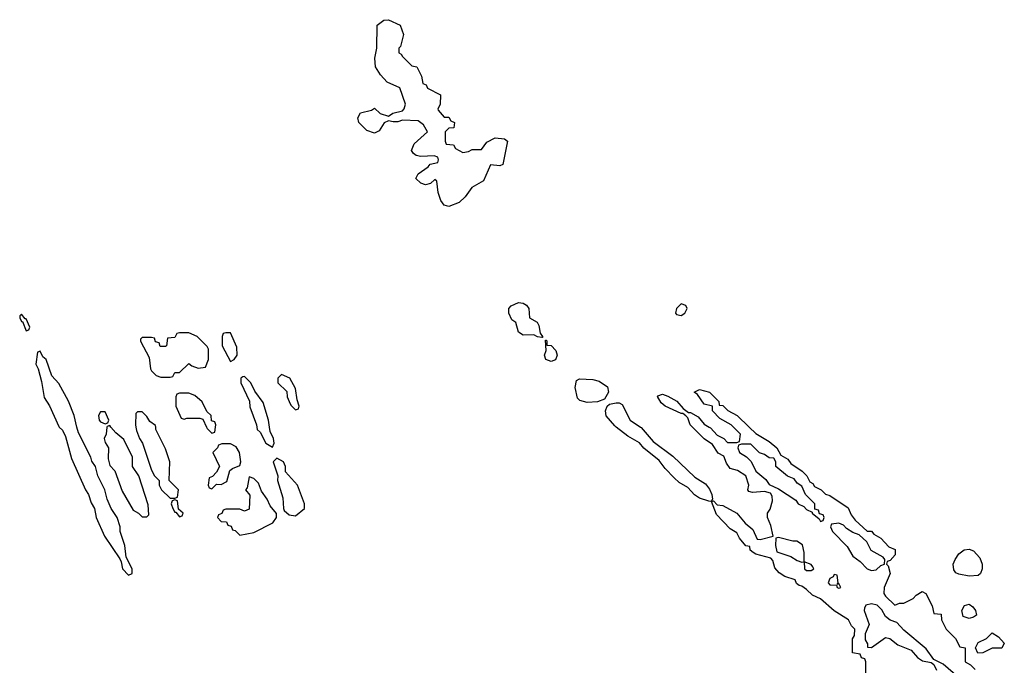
# Model space of a CAD drawing. Header units: inches. Extents: x 2735672 to 2903319, y 894031 to 1029782.
# Tile 69 of 167: x 2782062 to 2786302, y 1008975 to 1011753. Entities that reach past the tile are written whole.
import ezdxf

# ---------------------------------------------------------------- set-up
doc = ezdxf.new("R2010")
doc.units = ezdxf.units.IN
doc.header["$MEASUREMENT"] = 0
doc.layers.add('C7080', color=7, linetype='Continuous')
doc.layers.add('C7081', color=7, linetype='Continuous')

msp = doc.modelspace()

# ---------------------------------------------------------------- linework, layer by layer
at = {"layer": 'C7080', "color": 4}
for points, elevation in [([(2782232, 1010000), (2782246, 1009986), (2782259.6, 1009959.6), (2782284.5, 1009864.5), (2782344.7, 1009730), (2782358, 1009710), (2782370, 1009674), (2782384.7, 1009650), (2782391.3, 1009610), (2782426.8, 1009530), (2782492.7, 1009432.7), (2782499.6, 1009419.6), (2782504.7, 1009390), (2782530, 1009362), (2782546, 1009370), (2782546, 1009390), (2782520.4, 1009440.4), (2782515.3, 1009490), (2782495.3, 1009550), (2782494, 1009570), (2782482, 1009610), (2782455.3, 1009650), (2782438, 1009690), (2782428.7, 1009730), (2782399, 1009790), (2782388.7, 1009830), (2782373.2, 1009853.2), (2782368.7, 1009870), (2782314.6, 1009974.6), (2782308.7, 1010000)], 16), ([(2782437.7, 1010000), (2782434, 1009970), (2782426, 1009950), (2782430, 1009934), (2782444.7, 1009910), (2782442.8, 1009862.8), (2782450, 1009834), (2782471, 1009811), (2782503.5, 1009723.5), (2782550, 1009642), (2782574, 1009630), (2782590, 1009614), (2782610, 1009614), (2782618, 1009622), (2782615.3, 1009664.7), (2782575.3, 1009790), (2782548, 1009830), (2782548, 1009870), (2782510, 1009946), (2782475.3, 1009975.3), (2782455, 1010000)], 16), ([(2782562.8, 1010000), (2782565.4, 1009985.4), (2782578, 1009950), (2782591.3, 1009930), (2782630, 1009814), (2782642, 1009790), (2782662, 1009770), (2782662, 1009750), (2782672, 1009730), (2782710, 1009694), (2782730, 1009694), (2782742, 1009698), (2782746, 1009730), (2782706, 1009770), (2782708, 1009850), (2782690, 1009906), (2782648, 1009990), (2782647.6, 1010000)], 16), ([(2782867, 1010000), (2782870, 1009994), (2782890, 1009974), (2782902, 1009978), (2782904.8, 1010000)], 16), ([(2783083.3, 1010000), (2783084.7, 1009990), (2783098, 1009978), (2783122, 1009930), (2783150, 1009914), (2783158, 1009930), (2783155.3, 1009950), (2783140.4, 1009980.4), (2783137.9, 1010000)], 16), ([(2784735.8, 1010000), (2784738.3, 1009998.3), (2784790, 1009937.3), (2784874.9, 1009874.9), (2784970, 1009784), (2785015.9, 1009755.9), (2785033, 1009733), (2785042, 1009710), (2785044.7, 1009690), (2785039.8, 1009680.2), (2785030, 1009681.2), (2784990, 1009694), (2784967.7, 1009707.7), (2784939.3, 1009739.3), (2784902, 1009762), (2784881, 1009781), (2784841.1, 1009821.1), (2784815.6, 1009855.6), (2784749.5, 1009909.5), (2784731.4, 1009931.4), (2784680.5, 1009960.5), (2784630.9, 1010000)], 12), ([(2785706, 1008890), (2785706, 1008990), (2785702, 1009002), (2785687.3, 1009007.3), (2785682, 1009022), (2785648.4, 1009028.4), (2785648.4, 1009088.4), (2785657.2, 1009102.8), (2785659, 1009130), (2785644.2, 1009144.2), (2785631.5, 1009170), (2785569.7, 1009209.7), (2785510, 1009260.9), (2785475.8, 1009275.8), (2785450, 1009301.2), (2785430, 1009315.3), (2785418, 1009318), (2785407.3, 1009327.3), (2785402, 1009342), (2785357.2, 1009357.2), (2785332, 1009372), (2785314.5, 1009394.5), (2785305.2, 1009425.2), (2785296, 1009436), (2785232.7, 1009452.7), (2785220.2, 1009460.2), (2785208, 1009470), (2785206, 1009486), (2785188.9, 1009488.9), (2785161.2, 1009521.2), (2785150, 1009544), (2785122, 1009562), (2785063.3, 1009623.3), (2785040.4, 1009679.6), (2785050, 1009682), (2785065.4, 1009665.4), (2785090, 1009662), (2785150, 1009628.7), (2785185.9, 1009585.9), (2785219.4, 1009559.4), (2785238, 1009518), (2785250, 1009515.5), (2785306, 1009530), (2785296.4, 1009576.4), (2785282, 1009610), (2785282, 1009630), (2785294, 1009646), (2785303.1, 1009683.1), (2785302, 1009702), (2785295.3, 1009715.3), (2785270, 1009722), (2785218, 1009718), (2785202, 1009722), (2785198, 1009730), (2785202, 1009750), (2785188.7, 1009790), (2785152.9, 1009812.9), (2785122, 1009822), (2785105.2, 1009845.2), (2785094, 1009874), (2785070, 1009888), (2785044.7, 1009924.7), (2785010, 1009949.2), (2784959, 1010000)], 12), ([(2785031.3, 1010000), (2785036.9, 1009996.9), (2785065.4, 1009965.4), (2785094, 1009950), (2785110, 1009934), (2785150, 1009934), (2785162, 1009938), (2785166, 1009970), (2785136, 1010000)], 12), ([(2785202.8, 1010000), (2785231.6, 1009971.6), (2785290, 1009938), (2785322, 1009910), (2785339.6, 1009879.6), (2785370, 1009862), (2785382.8, 1009842.8), (2785432, 1009810), (2785452, 1009790), (2785464.7, 1009764.7), (2785476.9, 1009756.9), (2785484.7, 1009744.7), (2785514, 1009730), (2785531.6, 1009711.6), (2785550, 1009704.7), (2785630, 1009652), (2785642, 1009622), (2785659.6, 1009599.6), (2785712, 1009552), (2785730, 1009551.3), (2785739.6, 1009539.6), (2785770, 1009522), (2785804.7, 1009484.7), (2785832.7, 1009472.7), (2785832, 1009450), (2785810, 1009426), (2785798, 1009422), (2785794, 1009410), (2785802, 1009402), (2785810.6, 1009370), (2785784, 1009310), (2785783.5, 1009283.5), (2785790, 1009272), (2785830, 1009234), (2785850, 1009242), (2785870, 1009242), (2785910, 1009262), (2785923.1, 1009276.9), (2785948.4, 1009291.6), (2785963.6, 1009283.6), (2785992, 1009230), (2785998, 1009198), (2786030, 1009194), (2786032, 1009170), (2786052, 1009130), (2786092, 1009090), (2786110, 1009054), (2786134, 1009050), (2786134, 1008990), (2786156.9, 1008976.9), (2786176.9, 1008956.9)], 12), ([(2786103.2, 1008923.2), (2786038.9, 1008978.9), (2785999, 1008999), (2785964.8, 1009044.8), (2785870, 1009125.2), (2785839.3, 1009159.3), (2785810, 1009169.4), (2785790, 1009185.2), (2785774, 1009214), (2785754, 1009234), (2785730, 1009239), (2785706.4, 1009233.6), (2785699.6, 1009220.4), (2785699.1, 1009210), (2785720.4, 1009150), (2785702.8, 1009110), (2785703.5, 1009083.5), (2785712.7, 1009067.3), (2785712.7, 1009052.7), (2785730, 1009051.3), (2785790, 1009094.9), (2785809.5, 1009090.5), (2785843.1, 1009063.1), (2785900.3, 1009040.3), (2785928.5, 1009008.5), (2785950, 1008994), (2785986.6, 1008986.6), (2785998, 1008978), (2786010, 1008954)], 12)]:
    msp.add_lwpolyline(points, dxfattribs=dict(at, elevation=elevation))
for points, elevation in [([(2782970, 1009928), (2782932.7, 1009927.3), (2782918, 1009922), (2782914, 1009910), (2782894, 1009890), (2782922, 1009830), (2782910, 1009806), (2782892.7, 1009787.3), (2782878, 1009782), (2782874, 1009750), (2782878, 1009738), (2782890, 1009734), (2782910, 1009754), (2782930, 1009752), (2782954.6, 1009765.4), (2782967.3, 1009812.7), (2782978, 1009822), (2783010, 1009834), (2783014, 1009850), (2783008, 1009890), (2782994.6, 1009914.6)], 16), ([(2785210, 1009926), (2785170, 1009926), (2785158, 1009922), (2785154, 1009910), (2785162, 1009890), (2785191.3, 1009871.3), (2785211.3, 1009851.3), (2785232, 1009810), (2785274.8, 1009774.8), (2785290, 1009752), (2785330, 1009734), (2785404.7, 1009684.7), (2785414, 1009670), (2785438, 1009658), (2785450, 1009644.7), (2785474, 1009634), (2785474, 1009630), (2785504.7, 1009604.7), (2785510, 1009594), (2785522, 1009598), (2785526, 1009610), (2785522, 1009622), (2785506, 1009626), (2785502, 1009642), (2785486, 1009646), (2785486, 1009670), (2785446, 1009710), (2785430, 1009746), (2785410, 1009758), (2785397.2, 1009777.2), (2785369, 1009789), (2785318, 1009830), (2785318, 1009850), (2785310, 1009866), (2785290, 1009868), (2785270, 1009882), (2785248.4, 1009888.4)], 12), ([(2783170, 1009866), (2783154, 1009850), (2783174, 1009790), (2783172, 1009770), (2783195.3, 1009695.3), (2783198, 1009650), (2783201, 1009641), (2783222, 1009622), (2783250, 1009618), (2783288, 1009650), (2783288.7, 1009670), (2783259, 1009750), (2783207.3, 1009807.3), (2783206, 1009830), (2783198, 1009850)], 16), ([(2783050, 1009786), (2783042, 1009738), (2783034, 1009730), (2783052.7, 1009707.3), (2783050, 1009646), (2783030, 1009638), (2783010, 1009646), (2782950, 1009646), (2782938, 1009642), (2782932.7, 1009627.3), (2782918, 1009622), (2782914, 1009610), (2782930, 1009594), (2782952.7, 1009592.7), (2782958, 1009578), (2782972.7, 1009572.7), (2782978, 1009558), (2782990, 1009554), (2783010, 1009534), (2783070, 1009546.8), (2783152.5, 1009587.5), (2783168, 1009610), (2783167.3, 1009627.3), (2783140.2, 1009660.2), (2783128, 1009690), (2783104, 1009724), (2783090, 1009758), (2783070, 1009778)], 16), ([(2782730, 1009686), (2782718, 1009682), (2782714, 1009670), (2782722, 1009650), (2782730, 1009634), (2782734, 1009634), (2782750, 1009614), (2782762, 1009618), (2782766, 1009630), (2782746, 1009646), (2782742, 1009682)], 16), ([(2785590, 1009586), (2785558, 1009582), (2785554, 1009570), (2785562, 1009550), (2785626, 1009486), (2785650, 1009444.7), (2785682, 1009422), (2785712, 1009390), (2785730, 1009382.8), (2785750, 1009386), (2785770, 1009404.7), (2785786, 1009410), (2785788, 1009430), (2785780.4, 1009440.4), (2785728.7, 1009468.7), (2785710, 1009506), (2785676.4, 1009536.4), (2785650, 1009546), (2785623.1, 1009563.1), (2785610, 1009578)], 12), ([(2785330, 1009524), (2785318, 1009522), (2785316.3, 1009490), (2785322.4, 1009462.4), (2785383.4, 1009443.4), (2785410, 1009424.9), (2785430, 1009418), (2785439.6, 1009419.6), (2785441, 1009390), (2785450, 1009382.8), (2785470, 1009382.8), (2785482, 1009390), (2785478, 1009398), (2785470, 1009408), (2785440.4, 1009420.4), (2785440.2, 1009460.2), (2785433.2, 1009493.2), (2785409, 1009509), (2785391, 1009509)], 12), ([(2786150, 1009358.2), (2786106.2, 1009366.2), (2786092.9, 1009372.9), (2786085.3, 1009385.3), (2786082, 1009410), (2786089.7, 1009430), (2786105.8, 1009454.2), (2786129.1, 1009470.9), (2786150, 1009474.4), (2786170, 1009467.9), (2786196.6, 1009436.6), (2786207.1, 1009410), (2786207.1, 1009390), (2786199.5, 1009370), (2786190, 1009361.1)], 12), ([(2785570, 1009366), (2785564.7, 1009355.3), (2785550, 1009348), (2785544, 1009330), (2785550, 1009321), (2785579.6, 1009319.6), (2785582, 1009310), (2785590, 1009306), (2785598, 1009310), (2785590, 1009326), (2785582, 1009322), (2785586, 1009330), (2785582, 1009362)], 12), ([(2786150, 1009175.3), (2786125.2, 1009185.2), (2786119, 1009210), (2786130, 1009231.3), (2786150, 1009238), (2786166.4, 1009226.4), (2786178, 1009210), (2786182, 1009190), (2786170, 1009182)], 12), ([(2786187.3, 1009027.3), (2786178, 1009050), (2786190, 1009072), (2786226, 1009090), (2786250, 1009114), (2786276.9, 1009096.9), (2786302, 1009070), (2786292, 1009048), (2786250, 1009048), (2786210, 1009028)], 12)]:
    msp.add_lwpolyline(points, close=True, dxfattribs=dict(at, elevation=elevation))
at = {"layer": 'C7081', "color": 4}
for points, elevation in [([(2783890, 1011334), (2783910, 1011334), (2783918, 1011318), (2783934, 1011310), (2783932, 1011288), (2783910, 1011286), (2783894, 1011270), (2783894, 1011230), (2783898, 1011218), (2783930, 1011214), (2783938, 1011198), (2783970, 1011182), (2783994.6, 1011185.4), (2784010, 1011194), (2784050, 1011194), (2784073.6, 1011226.4), (2784110, 1011244), (2784150, 1011240.7), (2784162.8, 1011230), (2784142, 1011130), (2784130, 1011124), (2784090, 1011128.7), (2784059.9, 1011060.1), (2784008.5, 1011031.5), (2783980.7, 1010990), (2783954, 1010966), (2783910, 1010949), (2783890, 1010955.3), (2783875.1, 1010975.1), (2783864, 1011010), (2783858, 1011058), (2783850, 1011066), (2783831.6, 1011048.4), (2783810, 1011042), (2783789.1, 1011049.1), (2783768, 1011070), (2783778, 1011090), (2783820.4, 1011119.6), (2783830, 1011132), (2783862, 1011138), (2783866, 1011150), (2783862, 1011162), (2783847.3, 1011167.3), (2783790, 1011164), (2783770, 1011169), (2783757.2, 1011177.2), (2783748.7, 1011190), (2783760.9, 1011219.1), (2783818, 1011270), (2783800.2, 1011300.2), (2783777.5, 1011317.5), (2783710, 1011321.2), (2783690, 1011314), (2783670, 1011314), (2783650, 1011318), (2783631, 1011309), (2783610, 1011275.3), (2783590, 1011265.2), (2783556.5, 1011276.5), (2783522, 1011310), (2783518, 1011330), (2783530, 1011352), (2783576.4, 1011363.6), (2783590, 1011372), (2783614, 1011350), (2783650, 1011338), (2783669.4, 1011350.6), (2783710, 1011360.7), (2783718, 1011370), (2783723.7, 1011390), (2783699.3, 1011459.3), (2783644.4, 1011484.4), (2783615.6, 1011515.6), (2783594.5, 1011550), (2783592, 1011588), (2783599.3, 1011630), (2783602, 1011730), (2783629.4, 1011750.6), (2783650, 1011753), (2783701, 1011730), (2783714.8, 1011690), (2783702, 1011638), (2783694, 1011630), (2783694, 1011610), (2783704.7, 1011604.7), (2783710, 1011594), (2783750, 1011554), (2783772, 1011550), (2783792, 1011510), (2783798, 1011478), (2783812, 1011472), (2783818, 1011458), (2783874, 1011430), (2783872, 1011388), (2783862, 1011370), (2783863.6, 1011363.6)], 12), ([(2784310, 1010386), (2784291.6, 1010388.4), (2784276.5, 1010396.5), (2784230, 1010395.3), (2784210, 1010408), (2784198, 1010450), (2784182, 1010462), (2784169, 1010490), (2784169, 1010510), (2784178.9, 1010521.1), (2784210, 1010535.5), (2784230, 1010533.4), (2784244.1, 1010524.1), (2784254, 1010510), (2784258, 1010470), (2784290, 1010451), (2784297.5, 1010437.5), (2784303.6, 1010403.6), (2784314, 1010390), (2784314, 1010386)], 12), ([(2784910, 1010529.6), (2784890.4, 1010510), (2784885.5, 1010490), (2784890, 1010484), (2784910, 1010480.3), (2784926.6, 1010490), (2784935.6, 1010510), (2784930, 1010523.7)], 16), ([(2782070, 1010486), (2782062, 1010478), (2782062, 1010470), (2782070, 1010454), (2782074, 1010454), (2782090, 1010414), (2782102, 1010418), (2782106, 1010430), (2782090, 1010466), (2782086, 1010466)], 16), ([(2782790, 1010406), (2782750, 1010406), (2782738, 1010402), (2782730, 1010386), (2782698, 1010382), (2782694, 1010350), (2782690, 1010346), (2782667.3, 1010347.3), (2782662, 1010362), (2782647.3, 1010367.3), (2782642, 1010382), (2782630, 1010386), (2782590, 1010386), (2782582, 1010378), (2782582, 1010370), (2782619.6, 1010299.6), (2782624.7, 1010250), (2782630, 1010242), (2782650, 1010222), (2782670, 1010214), (2782710, 1010214), (2782722, 1010218), (2782730, 1010234), (2782750, 1010234), (2782790, 1010274), (2782803.6, 1010263.6), (2782830, 1010254), (2782862, 1010258), (2782875.3, 1010290), (2782874.6, 1010334.6), (2782870, 1010346), (2782826, 1010390)], 16), ([(2782970, 1010406), (2782950, 1010406), (2782938, 1010402), (2782934, 1010390), (2782934, 1010350), (2782970, 1010282), (2782986, 1010290), (2782998, 1010310), (2782996.4, 1010343.6)], 16), ([(2784350, 1010282), (2784328, 1010290), (2784322, 1010310), (2784328.7, 1010330), (2784326, 1010374), (2784330, 1010374), (2784332.7, 1010367.3), (2784332.7, 1010352.7), (2784350, 1010351.3), (2784371, 1010330), (2784376, 1010310), (2784370, 1010288.7)], 12), ([(2783190, 1010226), (2783174, 1010210), (2783174, 1010190), (2783212.7, 1010152.7), (2783214, 1010130), (2783222, 1010110), (2783230, 1010094), (2783250, 1010074), (2783262, 1010078), (2783266, 1010090), (2783256.4, 1010116.4), (2783250, 1010166), (2783226, 1010210)], 16), ([(2784505.6, 1010105.6), (2784473.6, 1010113.6), (2784464, 1010124), (2784454, 1010170), (2784460.2, 1010199.8), (2784473.2, 1010206.8), (2784530, 1010204.9), (2784557.2, 1010197.2), (2784593.5, 1010173.5), (2784597.6, 1010150), (2784586.7, 1010130), (2784579.7, 1010120.3), (2784550, 1010108.2)], 12), ([(2782430, 1010066), (2782410, 1010066), (2782402, 1010050), (2782404.7, 1010030), (2782410, 1010022), (2782430, 1010014), (2782442, 1010018), (2782446, 1010030)], 16)]:
    msp.add_lwpolyline(points, close=True, dxfattribs=dict(at, elevation=elevation))
for points, elevation in [([(2782308.7, 1010000), (2782297.2, 1010050), (2782271.9, 1010111.9), (2782230, 1010188), (2782200.2, 1010220.2), (2782175.3, 1010290), (2782162, 1010302), (2782150, 1010326), (2782138, 1010322), (2782132, 1010270), (2782142, 1010250), (2782156, 1010196), (2782166.8, 1010126.8), (2782190.7, 1010090.7), (2782230, 1010002), (2782232, 1010000)], 16), ([(2783137.9, 1010000), (2783134, 1010030), (2783110, 1010106), (2783074.6, 1010154.6), (2783058, 1010190), (2783030, 1010218), (2783023.6, 1010216.4), (2783014, 1010210), (2783014, 1010190), (2783051.6, 1010111.6), (2783052.7, 1010087.3), (2783082, 1010010), (2783083.3, 1010000)], 16), ([(2782904.8, 1010000), (2782906, 1010010), (2782902, 1010022), (2782887.3, 1010027.3), (2782886, 1010050), (2782867.3, 1010067.3), (2782848.4, 1010108.4), (2782816.4, 1010136.4), (2782790, 1010146), (2782750, 1010146), (2782738, 1010142), (2782734, 1010130), (2782734, 1010090), (2782758, 1010038), (2782770, 1010034), (2782782, 1010038), (2782838, 1010038), (2782850, 1010034), (2782867, 1010000)], 16), ([(2784959, 1010000), (2784949.5, 1010009.5), (2784939, 1010039), (2784930, 1010048), (2784918, 1010058), (2784910, 1010058), (2784842, 1010090), (2784824.8, 1010104.8), (2784809, 1010131), (2784810, 1010134), (2784830, 1010141), (2784853.4, 1010133.4), (2784891.6, 1010111.6), (2784919.6, 1010079.6), (2784942, 1010062), (2784950, 1010062), (2784983.6, 1010043.6), (2785010, 1010012), (2785031.3, 1010000)], 12), ([(2785136, 1010000), (2785126, 1010010), (2785076.4, 1010036.4), (2785046, 1010070), (2785046, 1010090), (2785010, 1010098), (2784980.4, 1010140.4), (2784966, 1010150), (2784990, 1010162), (2785032, 1010150), (2785072, 1010110), (2785074, 1010094), (2785090, 1010092), (2785111.1, 1010071.1), (2785152, 1010050), (2785202.8, 1010000)], 12), ([(2784630.9, 1010000), (2784624.8, 1010004.8), (2784588, 1010048), (2784585.1, 1010070), (2784592, 1010090), (2784601.3, 1010098.7), (2784630, 1010104.4), (2784644, 1010104), (2784656.3, 1010096.3), (2784690.8, 1010030), (2784735.8, 1010000)], 12), ([(2782647.6, 1010000), (2782647.3, 1010007.3), (2782623.1, 1010023.1), (2782610, 1010046), (2782590, 1010066), (2782570, 1010066), (2782562, 1010058), (2782561, 1010010), (2782562.8, 1010000)], 16), ([(2782455, 1010000), (2782450, 1010006), (2782438, 1010002), (2782437.7, 1010000)], 16)]:
    msp.add_lwpolyline(points, dxfattribs=dict(at, elevation=elevation))

doc.saveas('drawing.dxf')
